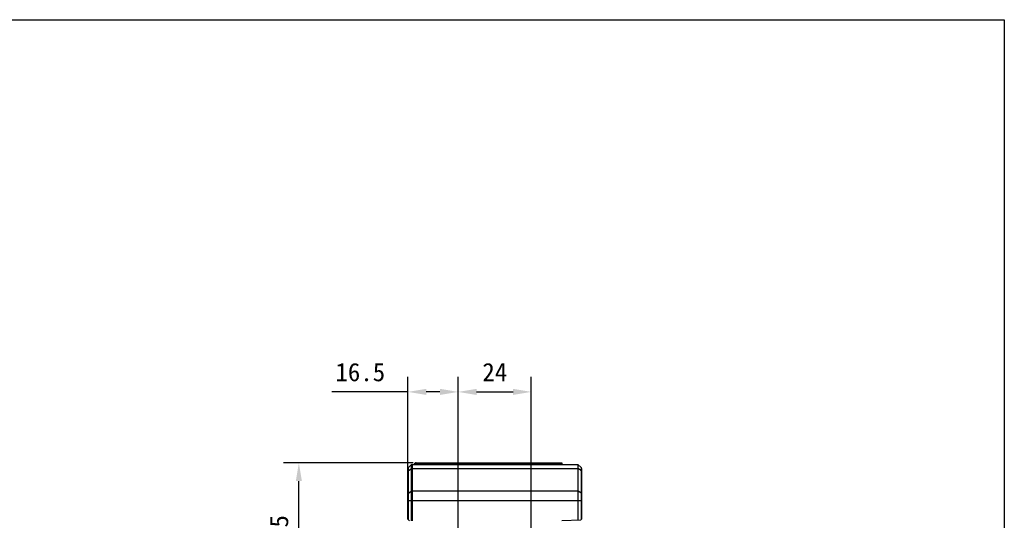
# Model space of a CAD drawing. Header units: millimetres. Extents: x 124 to 521, y 96 to 427.
# Tile 21 of 21: x 359 to 521, y 345 to 427. Entities that reach past the tile are written whole.
import ezdxf

# ---------------------------------------------------------------- set-up
doc = ezdxf.new("R2010")
doc.units = ezdxf.units.MM
doc.header["$LTSCALE"] = 32.67
doc.header["$PDMODE"] = 3
doc.header["$PDSIZE"] = 8
doc.layers.get('0').update_dxf_attribs({"linetype": 'CONTINUOUS'})
doc.layers.get('Defpoints').update_dxf_attribs({"linetype": 'CONTINUOUS'})
doc.layers.add('00_COMPONENTS', color=7, linetype='CONTINUOUS')
doc.layers.add('51__DRAFT_DIMS', color=7, linetype='CONTINUOUS')
doc.styles.get("Standard").update_dxf_attribs({"font": 'simfang.ttf'})
doc.dimstyles.new('DIMSTYLE_1', dxfattribs={"dimtxt": 3, "dimasz": 3, "dimexe": 2.5, "dimexo": 0.5, "dimgap": 0.75, "dimtad": 1, "dimlfac": 2, "dimdsep": 46, "dimtxsty": 'STANDARD', "dimblk": '_FILLED', "dimblk1": '_FILLED', "dimblk2": '_FILLED', "dimcen": 0.09, "dimclrt": 3, "dimazin": 2, "dimtp": 0.3, "dimtm": 0.3, "dimtfac": 1, "dimtofl": 0, "dimtmove": 0, "dimatfit": 3, "dimldrblk": '_FILLED', "dimfxl": 1, "dimtolj": 1, "dimarcsym": 0})
doc.dimstyles.new('DIMSTYLE_4', dxfattribs={"dimtxt": 3, "dimasz": 3, "dimexe": 2.5, "dimexo": 0.5, "dimgap": 0.75, "dimtad": 1, "dimlfac": 2, "dimdsep": 46, "dimtxsty": 'STANDARD', "dimblk": '_FILLED', "dimblk1": '_FILLED', "dimblk2": '_FILLED', "dimcen": 0.09, "dimclrt": 3, "dimazin": 2, "dimtp": 0.2, "dimtm": 0.2, "dimtfac": 1, "dimtofl": 0, "dimtmove": 0, "dimatfit": 3, "dimldrblk": '_FILLED', "dimfxl": 1, "dimtolj": 1, "dimarcsym": 0})

# ---------------------------------------------------------------- blocks, each defined once
blk = doc.blocks.new('_FILLED')
at = {"color": 0, "linetype": 'ByBlock'}
blk.add_solid([(0, 0), (-1, 0.167), (-1, -0.167)], dxfattribs=at)
blk = doc.blocks.new('*D12')
at = {"layer": '51__DRAFT_DIMS', "color": 0, "lineweight": -2}
for p, q in [((431, 332.33), (431, 368.41)), ((443, 331.82), (443, 368.41)), ((434, 365.91), (440, 365.91))]:
    blk.add_line(p, q, dxfattribs=at)
at = {"layer": 'Defpoints', "color": 0}
for p in [(443, 365.91), (431, 331.83), (443, 331.32)]:
    blk.add_point(p, dxfattribs=at)
at = {"layer": '51__DRAFT_DIMS', "color": 0, "linetype": 'ByBlock', "lineweight": -2, "xscale": 3, "yscale": 3, "zscale": 3, "rotation": 180}
blk.add_blockref('_FILLED', (431, 365.91), dxfattribs=at)
at = {"layer": '51__DRAFT_DIMS', "color": 0, "linetype": 'ByBlock', "lineweight": -2, "xscale": 3, "yscale": 3, "zscale": 3}
blk.add_blockref('_FILLED', (443, 365.91), dxfattribs=at)
at = {"layer": '51__DRAFT_DIMS', "insert": (437, 370.66), "char_height": 3, "attachment_point": 2, "line_spacing_factor": 0.9}
blk.add_mtext('\\A1;24', dxfattribs=at)
blk = doc.blocks.new('*D13')
at = {"layer": '51__DRAFT_DIMS', "color": 0, "lineweight": -2}
for p, q in [((423.6, 354.26), (402.33, 354.26)), ((404.83, 332.01), (404.83, 351.26)), ((427.85, 329.01), (402.33, 329.01))]:
    blk.add_line(p, q, dxfattribs=at)
at = {"layer": 'Defpoints', "color": 0}
for p in [(404.83, 354.26), (424.1, 354.26), (428.35, 329.01)]:
    blk.add_point(p, dxfattribs=at)
at = {"layer": '51__DRAFT_DIMS', "color": 0, "linetype": 'ByBlock', "lineweight": -2, "xscale": 3, "yscale": 3, "zscale": 3}
for p, rotation in [((404.83, 354.26), 90), ((404.83, 329.01), 270)]:
    blk.add_blockref('_FILLED', p, dxfattribs=dict(at, rotation=rotation))
at = {"layer": '51__DRAFT_DIMS', "insert": (400.08, 341.6), "char_height": 3, "attachment_point": 2, "rotation": 90, "line_spacing_factor": 0.9}
blk.add_mtext('\\A1;50.5', dxfattribs=at)
blk = doc.blocks.new('*D14')
at = {"layer": '51__DRAFT_DIMS', "color": 0, "lineweight": -2}
for p, q in [((422.75, 353.36), (422.75, 368.41)), ((431, 331.96), (431, 368.41)), ((422.75, 365.91), (410.24, 365.91)), ((428, 365.91), (425.75, 365.91))]:
    blk.add_line(p, q, dxfattribs=at)
at = {"layer": 'Defpoints', "color": 0}
for p in [(422.75, 365.91), (422.75, 352.86), (431, 331.46)]:
    blk.add_point(p, dxfattribs=at)
at = {"layer": '51__DRAFT_DIMS', "color": 0, "linetype": 'ByBlock', "lineweight": -2, "xscale": 3, "yscale": 3, "zscale": 3, "rotation": 180}
blk.add_blockref('_FILLED', (422.75, 365.91), dxfattribs=at)
at = {"layer": '51__DRAFT_DIMS', "color": 0, "linetype": 'ByBlock', "lineweight": -2, "xscale": 3, "yscale": 3, "zscale": 3}
blk.add_blockref('_FILLED', (431, 365.91), dxfattribs=at)
at = {"layer": '51__DRAFT_DIMS', "insert": (419, 370.66), "char_height": 3, "attachment_point": 3, "line_spacing_factor": 0.9}
blk.add_mtext('\\A1;16.5', dxfattribs=at)

msp = doc.modelspace()

# ---------------------------------------------------------------- linework, layer by layer
msp.add_lwpolyline([(124.0522, 427.0206), (520.6678, 427.0206), (520.6678, 96.1342), (124.0522, 96.1342)], close=True)
at = {"layer": '00_COMPONENTS'}
for p, q in [((423.7461, 354.0145), (423.9229, 354.1913)), ((423.9229, 354.1913), (423.9229, 354.0145)), ((424.0996, 354.2645), (424.0996, 354.0145)), ((424.0996, 354.2645), (447.9961, 354.2645)), ((424.0996, 354.1395), (447.9961, 354.1395)), ((447.9961, 354.2645), (447.9961, 354.0145)), ((422.7461, 347.8903), (422.7461, 353.311)), ((422.8193, 353.4878), (423.2729, 353.9413)), ((422.8193, 344.9413), (422.8193, 353.4878)), ((422.8193, 352.9831), (423.2729, 353.3038)), ((423.2729, 353.9413), (423.2729, 344.7645)), ((423.4496, 354.0145), (423.4496, 344.7645)), ((423.4496, 354.0145), (450.6461, 354.0145)), ((423.4496, 353.3555), (450.6461, 353.3555)), ((423.8645, 354.0145), (423.9229, 354.07)), ((450.6461, 354.0145), (450.6461, 344.8658)), ((451.1729, 353.4878), (450.6461, 354.0145)), ((451.1729, 352.9831), (450.6461, 353.3555)), ((451.1729, 353.4878), (451.1729, 344.9413)), ((451.2461, 353.311), (451.2461, 347.8903)), ((422.8193, 349.3011), (423.2729, 349.6218)), ((423.4496, 349.6736), (450.6461, 349.6736)), ((451.1729, 349.3011), (450.6461, 349.6736)), ((422.7461, 348.0826), (451.2461, 348.0826)), ((422.7461, 347.2976), (422.7461, 347.7314)), ((422.7461, 345.0145), (422.7461, 347.1388)), ((451.2461, 347.1388), (451.2461, 345.0145)), ((422.7461, 345.0145), (422.9961, 344.7645)), ((447.9961, 344.7733), (451.1137, 344.8821)), ((451.1137, 344.8821), (451.2461, 345.0145))]:
    msp.add_line(p, q, dxfattribs=at)
for centre, radius, start, end in [((424.0996, 354.0145), 0.25, 90, 135), ((424.0916, 353.8923), 0.2451, 128.532171, 133.51787), ((422.9961, 353.311), 0.25, 135, 180), ((423.4496, 353.7645), 0.25, 90, 135), ((450.9961, 353.311), 0.25, 0, 45)]:
    msp.add_arc(centre, radius, start, end, dxfattribs=at)
for points in [[(424.0996, 354.1395), (424.043, 354.1395), (423.9833, 354.1193), (423.9389, 354.084)], [(422.7461, 347.1373), (422.7461, 347.263), (422.7508, 347.5145), (422.7461, 347.7661), (422.7461, 347.8918)]]:
    msp.add_open_spline(points, degree=3, dxfattribs=at)
for points, knots in [([(422.7461, 352.8581), (422.7461, 352.8937), (422.7704, 352.9437), (422.8081, 352.9752), (422.8193, 352.9831)], [0, 0, 0, 0, 0.72261563, 1, 1, 1, 1]), ([(423.4496, 353.3555), (423.4333, 353.3555), (423.3716, 353.3513), (423.3101, 353.3301), (423.2729, 353.3038)], [0, 0, 0, 0, 0.26315703, 1, 1, 1, 1]), ([(451.2461, 352.8581), (451.2461, 352.8937), (451.2218, 352.9437), (451.184, 352.9752), (451.1729, 352.9831)], [0, 0, 0, 0, 0.72261563, 1, 1, 1, 1]), ([(422.7461, 349.1761), (422.7461, 349.2117), (422.7704, 349.2617), (422.8081, 349.2932), (422.8193, 349.3011)], [0, 0, 0, 0, 0.72261563, 1, 1, 1, 1]), ([(423.4496, 349.6736), (423.4333, 349.6736), (423.3716, 349.6693), (423.3101, 349.6481), (423.2729, 349.6218)], [0, 0, 0, 0, 0.26315703, 1, 1, 1, 1]), ([(451.2461, 349.1761), (451.2461, 349.2117), (451.2218, 349.2617), (451.184, 349.2932), (451.1729, 349.3011)], [0, 0, 0, 0, 0.72261563, 1, 1, 1, 1]), ([(451.2461, 347.8918), (451.2461, 347.766), (451.2414, 347.5145), (451.2461, 347.263), (451.2461, 347.1373)], [0, 0, 0, 0, 0.50001066, 1, 1, 1, 1])]:
    msp.add_open_spline(points, degree=3, knots=knots, dxfattribs=at)

# ---------------------------------------------------------------- dimensions: what is measured, and where the dimension line sits
at = {"layer": '51__DRAFT_DIMS', "color": 8}
for base, p1, p2, angle, dimstyle, picture, middle in [((422.7461, 365.9072), (430.9961, 331.4639), (422.7461, 352.8581), 180, 'DIMSTYLE_4', '*D14', (414.9932, 365.9072)), ((404.8321, 354.2645), (428.3548, 329.0145), (424.0996, 354.2645), 90, 'DIMSTYLE_1', '*D13', (404.8321, 341.5956))]:
    dim = msp.add_linear_dim(base=base, p1=p1, p2=p2, angle=angle, dimstyle=dimstyle, override={"dimclrt": 256}, dxfattribs=at)
    dim.commit()
    dim.dimension.update_dxf_attribs({"geometry": picture, "text_midpoint": middle, "dimtype": 160})
dim = msp.add_linear_dim(base=(442.9961, 365.9072), p1=(430.9961, 331.8302), p2=(442.9961, 331.3151), dimstyle='DIMSTYLE_4', override={"dimclrt": 256}, dxfattribs=at)
dim.commit()
dim.dimension.update_dxf_attribs({"geometry": '*D12', "text_midpoint": (436.999, 365.9072), "dimtype": 160})

doc.saveas('drawing.dxf')
